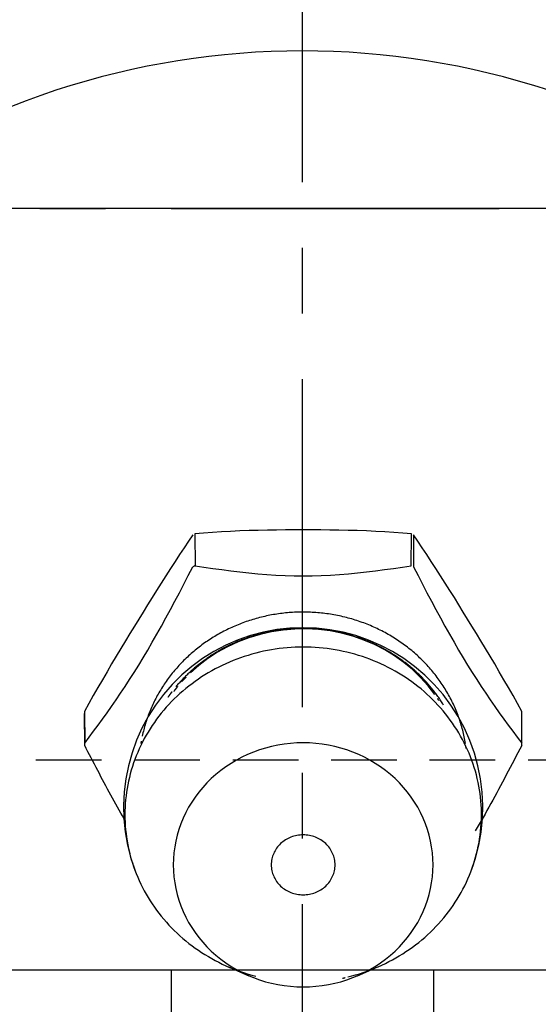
# Model space of a CAD drawing. Extents: x -148 to 326, y -148 to 326.
# Tile 6 of 10: x -11 to 9, y 236 to 273. Entities that reach past the tile are written whole.
import ezdxf

# ---------------------------------------------------------------- set-up
doc = ezdxf.new("R2010")
doc.units = 0
doc.header["$LTSCALE"] = 10
doc.linetypes.add('CENTER', pattern=[2, 1.25, -0.25, 0.25, -0.25])
doc.linetypes.add('HIDDEN', pattern=[0.375, 0.25, -0.125])
doc.layers.get('0').update_dxf_attribs({"linetype": 'CONTINUOUS'})
doc.layers.add('CENTER', color=1, linetype='CENTER')
doc.layers.add('HIDDEN', color=3, linetype='HIDDEN')

msp = doc.modelspace()

# ---------------------------------------------------------------- linework, layer by layer
for p, q in [((138, 266.3), (-138, 266.3)), ((-4.1, 253.906), (-4.086, 252.693)), ((4.15, 252.693), (4.163, 253.906)), ((4.232, 253.869), (4.239, 252.645)), ((-8.3, 247.145), (-8.294, 245.941)), ((8.358, 245.941), (8.364, 247.145)), ((-8.294, 245.849), (-8.3, 247.071)), ((-2.814, 237.413), (-2.041, 237.079)), ((2.104, 237.079), (2.877, 237.413)), ((-66.25, 237.3), (66.25, 237.3)), ((-5, 237.3), (-5, 217.3)), ((5, 237.3), (5, 217.3))]:
    msp.add_line(p, q)
for points in [[(4.163, 253.906), (3.831, 253.936), (3.492, 253.963), (3.148, 253.985), (2.799, 254.003), (2.448, 254.019), (2.095, 254.031), (1.743, 254.04), (1.392, 254.048), (1.044, 254.053), (0.7, 254.056), (0.362, 254.058), (0.032, 254.058), (-0.299, 254.058), (-0.637, 254.056), (-0.98, 254.053), (-1.328, 254.048), (-1.679, 254.04), (-2.032, 254.031), (-2.384, 254.019), (-2.736, 254.003), (-3.084, 253.985), (-3.429, 253.963), (-3.768, 253.936), (-4.1, 253.906)], [(-4.168, 253.869), (-4.334, 253.629), (-4.504, 253.379), (-4.676, 253.121), (-4.85, 252.856), (-5.026, 252.586), (-5.202, 252.311), (-5.379, 252.034), (-5.554, 251.755), (-5.728, 251.477), (-5.9, 251.201), (-6.069, 250.928), (-6.234, 250.659), (-6.399, 250.39), (-6.568, 250.113), (-6.74, 249.83), (-6.914, 249.542), (-7.09, 249.249), (-7.266, 248.953), (-7.442, 248.654), (-7.618, 248.352), (-7.792, 248.05), (-7.964, 247.748), (-8.134, 247.446), (-8.3, 247.145)], [(8.364, 247.145), (8.198, 247.446), (8.028, 247.748), (7.856, 248.05), (7.681, 248.352), (7.506, 248.654), (7.329, 248.953), (7.153, 249.249), (6.978, 249.542), (6.804, 249.83), (6.632, 250.113), (6.463, 250.39), (6.298, 250.659), (6.132, 250.928), (5.963, 251.201), (5.792, 251.477), (5.618, 251.755), (5.442, 252.034), (5.266, 252.311), (5.09, 252.586), (4.914, 252.856), (4.74, 253.121), (4.567, 253.379), (4.398, 253.629), (4.232, 253.869)], [(-8.294, 245.941), (-8.125, 246.165), (-7.955, 246.392), (-7.785, 246.622), (-7.614, 246.855), (-7.442, 247.092), (-7.27, 247.334), (-7.098, 247.581), (-6.926, 247.834), (-6.753, 248.093), (-6.58, 248.358), (-6.407, 248.629), (-6.235, 248.906), (-6.062, 249.19), (-5.89, 249.481), (-5.717, 249.779), (-5.544, 250.082), (-5.372, 250.391), (-5.199, 250.704), (-5.027, 251.022), (-4.856, 251.342), (-4.685, 251.666), (-4.515, 251.991), (-4.345, 252.318), (-4.175, 252.645)], [(-4.086, 252.693), (-3.747, 252.642), (-3.408, 252.592), (-3.067, 252.544), (-2.725, 252.499), (-2.382, 252.457), (-2.039, 252.42), (-1.694, 252.387), (-1.349, 252.359), (-1.004, 252.337), (-0.658, 252.32), (-0.313, 252.31), (0.032, 252.307), (0.377, 252.31), (0.722, 252.32), (1.067, 252.337), (1.413, 252.359), (1.758, 252.387), (2.102, 252.42), (2.446, 252.457), (2.788, 252.499), (3.13, 252.544), (3.471, 252.592), (3.811, 252.642), (4.15, 252.693)], [(4.239, 252.645), (4.408, 252.318), (4.578, 251.991), (4.749, 251.666), (4.92, 251.342), (5.091, 251.022), (5.263, 250.704), (5.435, 250.391), (5.608, 250.082), (5.78, 249.779), (5.953, 249.481), (6.126, 249.19), (6.298, 248.906), (6.471, 248.629), (6.644, 248.358), (6.817, 248.093), (6.989, 247.834), (7.162, 247.581), (7.334, 247.334), (7.506, 247.092), (7.677, 246.855), (7.848, 246.622), (8.019, 246.392), (8.189, 246.165), (8.358, 245.941)], [(6.435, 241.076), (6.597, 241.558), (6.722, 242.05), (6.81, 242.55), (6.861, 243.054), (6.875, 243.563), (6.851, 244.071), (6.789, 244.574), (6.69, 245.071), (6.555, 245.56), (6.384, 246.038), (6.177, 246.503), (5.936, 246.95), (5.664, 247.378), (5.36, 247.784), (5.027, 248.167), (4.666, 248.526), (4.279, 248.856), (3.87, 249.155), (3.44, 249.424), (2.991, 249.66), (2.524, 249.863), (2.044, 250.031), (1.552, 250.162), (1.052, 250.256), (0.546, 250.313), (0.037, 250.333), (-0.472, 250.314), (-0.978, 250.258), (-1.478, 250.164), (-1.97, 250.034), (-2.45, 249.867), (-2.917, 249.665), (-3.368, 249.429), (-3.799, 249.161), (-4.209, 248.861), (-4.596, 248.532), (-4.958, 248.174), (-5.292, 247.791), (-5.596, 247.385), (-5.869, 246.957), (-6.11, 246.509), (-6.318, 246.045), (-6.489, 245.567), (-6.625, 245.078), (-6.725, 244.581), (-6.787, 244.076), (-6.811, 243.567), (-6.798, 243.059), (-6.747, 242.553), (-6.659, 242.052), (-6.533, 241.559), (-6.371, 241.076)], [(5.047, 247.79), (4.79, 248.124), (4.507, 248.44), (4.199, 248.735), (3.868, 249.009), (3.515, 249.26), (3.142, 249.487), (2.751, 249.688), (2.345, 249.861), (1.926, 250.006), (1.496, 250.122), (1.058, 250.208), (0.612, 250.264), (0.164, 250.289), (-0.284, 250.282), (-0.73, 250.245), (-1.173, 250.177), (-1.609, 250.079), (-2.036, 249.95), (-2.45, 249.794), (-2.849, 249.609), (-3.232, 249.398), (-3.598, 249.16), (-3.943, 248.899), (-4.265, 248.616)], [(-4.436, 248.447), (-4.443, 248.441), (-4.449, 248.434), (-4.456, 248.427), (-4.463, 248.42), (-4.469, 248.413), (-4.476, 248.406), (-4.482, 248.399), (-4.489, 248.392), (-4.495, 248.385), (-4.502, 248.378), (-4.509, 248.371), (-4.515, 248.364), (-4.522, 248.357), (-4.528, 248.35), (-4.535, 248.343), (-4.541, 248.336), (-4.547, 248.329), (-4.554, 248.322), (-4.56, 248.315), (-4.567, 248.308), (-4.573, 248.301), (-4.58, 248.294), (-4.586, 248.287), (-4.592, 248.28), (-4.599, 248.273)], [(-4.753, 248.092), (-4.759, 248.085), (-4.765, 248.078), (-4.771, 248.071), (-4.776, 248.064), (-4.782, 248.056), (-4.788, 248.049), (-4.794, 248.042), (-4.799, 248.035), (-4.805, 248.028), (-4.811, 248.021), (-4.816, 248.014), (-4.822, 248.007), (-4.828, 247.999), (-4.833, 247.992), (-4.839, 247.985), (-4.844, 247.978), (-4.85, 247.971), (-4.856, 247.963), (-4.861, 247.956), (-4.867, 247.949), (-4.872, 247.942), (-4.878, 247.935), (-4.883, 247.927), (-4.889, 247.92), (-4.894, 247.913), (-4.9, 247.906)], [(5.205, 247.557), (5.203, 247.56), (5.201, 247.563), (5.199, 247.567), (5.197, 247.57), (5.194, 247.573), (5.192, 247.576), (5.19, 247.58), (5.188, 247.583), (5.186, 247.586), (5.184, 247.59), (5.182, 247.593), (5.18, 247.596), (5.177, 247.599), (5.175, 247.603), (5.173, 247.606), (5.171, 247.609), (5.169, 247.612), (5.167, 247.616), (5.165, 247.619), (5.163, 247.622), (5.16, 247.626), (5.158, 247.629), (5.156, 247.632), (5.154, 247.635)], [(-6.792, 243.052), (-6.856, 243.163), (-6.919, 243.274), (-6.982, 243.386), (-7.045, 243.499), (-7.108, 243.613), (-7.171, 243.727), (-7.234, 243.842), (-7.297, 243.957), (-7.359, 244.073), (-7.422, 244.189), (-7.485, 244.306), (-7.548, 244.423), (-7.61, 244.54), (-7.673, 244.658), (-7.735, 244.776), (-7.798, 244.895), (-7.86, 245.014), (-7.922, 245.133), (-7.984, 245.252), (-8.047, 245.371), (-8.109, 245.491), (-8.171, 245.61), (-8.233, 245.73), (-8.294, 245.849)], [(8.358, 245.849), (8.285, 245.709), (8.212, 245.568), (8.139, 245.428), (8.066, 245.287), (7.993, 245.147), (7.92, 245.007), (7.847, 244.868), (7.773, 244.728), (7.7, 244.59), (7.626, 244.451), (7.553, 244.314), (7.479, 244.176), (7.405, 244.04), (7.331, 243.904), (7.257, 243.769), (7.183, 243.634), (7.109, 243.501), (7.035, 243.368), (6.961, 243.236), (6.887, 243.106), (6.812, 242.976), (6.738, 242.847), (6.664, 242.72), (6.59, 242.594)]]:
    msp.add_lwpolyline(points)
for points in [[(-4.086, 252.693, 0), (-4.087, 252.693, 0), (-4.087, 252.693, 0), (-4.088, 252.692, 0), (-4.089, 252.692, 0), (-4.09, 252.691, 0), (-4.09, 252.691, 0), (-4.091, 252.691, 0), (-4.092, 252.69, 0), (-4.092, 252.69, 0), (-4.093, 252.69, 0), (-4.094, 252.689, 0), (-4.094, 252.689, 0), (-4.095, 252.688, 0), (-4.096, 252.688, 0), (-4.097, 252.688, 0), (-4.097, 252.687, 0), (-4.098, 252.687, 0), (-4.099, 252.687, 0), (-4.099, 252.686, 0), (-4.1, 252.686, 0), (-4.101, 252.685, 0), (-4.101, 252.685, 0), (-4.102, 252.685, 0), (-4.103, 252.684, 0), (-4.104, 252.684, 0), (-4.104, 252.684, 0), (-4.105, 252.683, 0), (-4.106, 252.683, 0), (-4.106, 252.682, 0), (-4.107, 252.682, 0), (-4.108, 252.682, 0), (-4.108, 252.681, 0), (-4.109, 252.681, 0), (-4.11, 252.681, 0), (-4.11, 252.68, 0), (-4.111, 252.68, 0), (-4.112, 252.679, 0), (-4.113, 252.679, 0), (-4.113, 252.679, 0), (-4.114, 252.678, 0), (-4.115, 252.678, 0), (-4.115, 252.678, 0), (-4.116, 252.677, 0), (-4.117, 252.677, 0), (-4.117, 252.676, 0), (-4.118, 252.676, 0), (-4.119, 252.676, 0), (-4.12, 252.675, 0), (-4.12, 252.675, 0), (-4.121, 252.675, 0), (-4.122, 252.674, 0), (-4.122, 252.674, 0), (-4.123, 252.673, 0), (-4.124, 252.673, 0), (-4.124, 252.673, 0), (-4.125, 252.672, 0), (-4.126, 252.672, 0), (-4.127, 252.672, 0), (-4.127, 252.671, 0), (-4.128, 252.671, 0), (-4.129, 252.67, 0), (-4.129, 252.67, 0), (-4.13, 252.67, 0), (-4.131, 252.669, 0), (-4.131, 252.669, 0), (-4.132, 252.669, 0), (-4.133, 252.668, 0), (-4.133, 252.668, 0), (-4.134, 252.667, 0), (-4.135, 252.667, 0), (-4.136, 252.667, 0), (-4.136, 252.666, 0), (-4.137, 252.666, 0), (-4.138, 252.666, 0), (-4.138, 252.665, 0), (-4.139, 252.665, 0), (-4.14, 252.664, 0), (-4.14, 252.664, 0), (-4.141, 252.664, 0), (-4.142, 252.663, 0), (-4.142, 252.663, 0), (-4.143, 252.662, 0), (-4.144, 252.662, 0), (-4.145, 252.662, 0), (-4.145, 252.661, 0), (-4.146, 252.661, 0), (-4.147, 252.661, 0), (-4.147, 252.66, 0), (-4.148, 252.66, 0), (-4.149, 252.659, 0), (-4.149, 252.659, 0), (-4.15, 252.659, 0), (-4.151, 252.658, 0), (-4.152, 252.658, 0), (-4.152, 252.658, 0), (-4.153, 252.657, 0), (-4.154, 252.657, 0), (-4.154, 252.656, 0), (-4.155, 252.656, 0), (-4.156, 252.656, 0), (-4.156, 252.655, 0), (-4.157, 252.655, 0), (-4.158, 252.655, 0), (-4.158, 252.654, 0), (-4.159, 252.654, 0), (-4.16, 252.653, 0), (-4.161, 252.653, 0), (-4.161, 252.653, 0), (-4.162, 252.652, 0), (-4.163, 252.652, 0), (-4.163, 252.652, 0), (-4.164, 252.651, 0), (-4.165, 252.651, 0), (-4.165, 252.65, 0), (-4.166, 252.65, 0), (-4.167, 252.65, 0), (-4.167, 252.649, 0), (-4.168, 252.649, 0), (-4.169, 252.648, 0), (-4.17, 252.648, 0), (-4.17, 252.648, 0), (-4.171, 252.647, 0), (-4.172, 252.647, 0), (-4.172, 252.647, 0), (-4.173, 252.646, 0), (-4.174, 252.646, 0), (-4.174, 252.645, 0), (-4.175, 252.645, 0)], [(0.032, 250.928, 0), (-0.035, 250.927, 0), (-0.102, 250.926, 0), (-0.169, 250.924, 0), (-0.237, 250.922, 0), (-0.304, 250.919, 0), (-0.371, 250.915, 0), (-0.438, 250.911, 0), (-0.504, 250.906, 0), (-0.571, 250.9, 0), (-0.638, 250.894, 0), (-0.705, 250.887, 0), (-0.771, 250.879, 0), (-0.838, 250.87, 0), (-0.904, 250.861, 0), (-0.971, 250.852, 0), (-1.037, 250.841, 0), (-1.103, 250.83, 0), (-1.169, 250.818, 0), (-1.234, 250.806, 0), (-1.3, 250.793, 0), (-1.366, 250.779, 0), (-1.431, 250.765, 0), (-1.496, 250.749, 0), (-1.561, 250.734, 0), (-1.626, 250.717, 0), (-1.69, 250.7, 0), (-1.755, 250.683, 0), (-1.819, 250.664, 0), (-1.883, 250.645, 0), (-1.947, 250.626, 0), (-2.01, 250.605, 0), (-2.074, 250.584, 0), (-2.137, 250.563, 0), (-2.2, 250.541, 0), (-2.262, 250.518, 0), (-2.325, 250.494, 0), (-2.387, 250.47, 0), (-2.448, 250.446, 0), (-2.51, 250.42, 0), (-2.571, 250.394, 0), (-2.632, 250.368, 0), (-2.692, 250.341, 0), (-2.753, 250.313, 0), (-2.813, 250.285, 0), (-2.872, 250.256, 0), (-2.931, 250.226, 0), (-2.99, 250.196, 0), (-3.049, 250.165, 0), (-3.107, 250.134, 0), (-3.165, 250.102, 0), (-3.222, 250.069, 0), (-3.28, 250.036, 0), (-3.336, 250.002, 0), (-3.393, 249.968, 0), (-3.449, 249.933, 0), (-3.504, 249.898, 0), (-3.559, 249.862, 0), (-3.614, 249.826, 0), (-3.668, 249.789, 0), (-3.722, 249.751, 0), (-3.776, 249.713, 0), (-3.829, 249.674, 0), (-3.881, 249.635, 0), (-3.933, 249.595, 0), (-3.985, 249.555, 0), (-4.036, 249.514, 0), (-4.087, 249.473, 0), (-4.137, 249.431, 0), (-4.187, 249.389, 0), (-4.236, 249.346, 0), (-4.285, 249.303, 0), (-4.333, 249.259, 0), (-4.381, 249.215, 0), (-4.429, 249.17, 0), (-4.475, 249.125, 0), (-4.522, 249.079, 0), (-4.567, 249.033, 0), (-4.613, 248.987, 0), (-4.657, 248.94, 0), (-4.701, 248.892, 0), (-4.745, 248.844, 0), (-4.788, 248.796, 0), (-4.83, 248.747, 0), (-4.872, 248.698, 0), (-4.914, 248.648, 0), (-4.955, 248.598, 0), (-4.995, 248.547, 0), (-5.034, 248.497, 0), (-5.073, 248.445, 0), (-5.112, 248.394, 0), (-5.15, 248.342, 0), (-5.187, 248.289, 0), (-5.224, 248.236, 0), (-5.26, 248.183, 0), (-5.295, 248.13, 0), (-5.33, 248.076, 0), (-5.364, 248.021, 0), (-5.398, 247.967, 0), (-5.431, 247.912, 0), (-5.463, 247.857, 0), (-5.495, 247.801, 0), (-5.526, 247.745, 0), (-5.557, 247.689, 0), (-5.586, 247.633, 0), (-5.615, 247.576, 0), (-5.644, 247.519, 0), (-5.672, 247.461, 0), (-5.699, 247.404, 0), (-5.726, 247.346, 0), (-5.751, 247.288, 0), (-5.777, 247.229, 0), (-5.801, 247.17, 0), (-5.825, 247.112, 0), (-5.848, 247.052, 0), (-5.871, 246.993, 0), (-5.893, 246.933, 0), (-5.914, 246.874, 0), (-5.934, 246.813, 0), (-5.954, 246.753, 0), (-5.973, 246.693, 0), (-5.991, 246.632, 0), (-6.009, 246.571, 0), (-6.026, 246.51, 0), (-6.042, 246.449, 0), (-6.058, 246.388, 0), (-6.073, 246.326, 0), (-6.087, 246.265, 0), (-6.101, 246.203, 0)], [(6.217, 245.92, 0), (6.206, 245.985, 0), (6.195, 246.049, 0), (6.182, 246.113, 0), (6.17, 246.178, 0), (6.156, 246.242, 0), (6.141, 246.305, 0), (6.126, 246.369, 0), (6.11, 246.433, 0), (6.094, 246.496, 0), (6.076, 246.559, 0), (6.058, 246.622, 0), (6.039, 246.685, 0), (6.019, 246.748, 0), (5.999, 246.81, 0), (5.978, 246.872, 0), (5.956, 246.934, 0), (5.933, 246.996, 0), (5.91, 247.058, 0), (5.886, 247.119, 0), (5.861, 247.18, 0), (5.835, 247.241, 0), (5.809, 247.301, 0), (5.782, 247.361, 0), (5.754, 247.421, 0), (5.726, 247.481, 0), (5.697, 247.54, 0), (5.667, 247.599, 0), (5.637, 247.658, 0), (5.606, 247.716, 0), (5.574, 247.774, 0), (5.541, 247.832, 0), (5.508, 247.889, 0), (5.474, 247.946, 0), (5.439, 248.003, 0), (5.404, 248.059, 0), (5.368, 248.115, 0), (5.332, 248.171, 0), (5.295, 248.226, 0), (5.257, 248.28, 0), (5.218, 248.335, 0), (5.179, 248.389, 0), (5.139, 248.442, 0), (5.099, 248.495, 0), (5.058, 248.548, 0), (5.016, 248.6, 0), (4.974, 248.652, 0), (4.931, 248.704, 0), (4.888, 248.754, 0), (4.843, 248.805, 0), (4.799, 248.855, 0), (4.753, 248.904, 0), (4.708, 248.954, 0), (4.661, 249.002, 0), (4.614, 249.05, 0), (4.567, 249.098, 0), (4.518, 249.145, 0), (4.47, 249.191, 0), (4.421, 249.238, 0), (4.371, 249.283, 0), (4.32, 249.328, 0), (4.27, 249.373, 0), (4.218, 249.417, 0), (4.166, 249.46, 0), (4.114, 249.503, 0), (4.061, 249.545, 0), (4.008, 249.587, 0), (3.954, 249.628, 0), (3.899, 249.669, 0), (3.845, 249.709, 0), (3.789, 249.749, 0), (3.733, 249.788, 0), (3.677, 249.826, 0), (3.62, 249.864, 0), (3.563, 249.901, 0), (3.506, 249.937, 0), (3.448, 249.973, 0), (3.389, 250.009, 0), (3.331, 250.044, 0), (3.271, 250.078, 0), (3.212, 250.111, 0), (3.152, 250.144, 0), (3.091, 250.176, 0), (3.03, 250.208, 0), (2.969, 250.239, 0), (2.908, 250.269, 0), (2.846, 250.299, 0), (2.784, 250.328, 0), (2.721, 250.356, 0), (2.658, 250.384, 0), (2.595, 250.411, 0), (2.531, 250.438, 0), (2.467, 250.464, 0), (2.403, 250.489, 0), (2.339, 250.513, 0), (2.274, 250.537, 0), (2.209, 250.56, 0), (2.144, 250.582, 0), (2.078, 250.604, 0), (2.012, 250.625, 0), (1.946, 250.645, 0), (1.88, 250.665, 0), (1.814, 250.684, 0), (1.747, 250.702, 0), (1.68, 250.72, 0), (1.613, 250.737, 0), (1.546, 250.753, 0), (1.478, 250.768, 0), (1.41, 250.783, 0), (1.342, 250.797, 0), (1.274, 250.81, 0), (1.206, 250.823, 0), (1.138, 250.835, 0), (1.069, 250.846, 0), (1.001, 250.857, 0), (0.932, 250.866, 0), (0.863, 250.875, 0), (0.794, 250.884, 0), (0.725, 250.891, 0), (0.656, 250.898, 0), (0.587, 250.904, 0), (0.518, 250.91, 0), (0.448, 250.914, 0), (0.379, 250.918, 0), (0.31, 250.922, 0), (0.24, 250.924, 0), (0.171, 250.926, 0), (0.101, 250.927, 0), (0.032, 250.928, 0)], [(0.032, 250.298, 0), (-0.012, 250.298, 0), (-0.055, 250.298, 0), (-0.099, 250.297, 0), (-0.143, 250.296, 0), (-0.186, 250.295, 0), (-0.23, 250.293, 0), (-0.273, 250.291, 0), (-0.317, 250.289, 0), (-0.361, 250.287, 0), (-0.404, 250.284, 0), (-0.448, 250.281, 0), (-0.491, 250.277, 0), (-0.535, 250.274, 0), (-0.578, 250.27, 0), (-0.621, 250.266, 0), (-0.665, 250.261, 0), (-0.708, 250.256, 0), (-0.751, 250.251, 0), (-0.795, 250.246, 0), (-0.838, 250.24, 0), (-0.881, 250.234, 0), (-0.924, 250.228, 0), (-0.967, 250.222, 0), (-1.01, 250.215, 0), (-1.053, 250.208, 0), (-1.096, 250.2, 0), (-1.139, 250.193, 0), (-1.182, 250.185, 0), (-1.224, 250.177, 0), (-1.267, 250.168, 0), (-1.31, 250.159, 0), (-1.352, 250.15, 0), (-1.395, 250.141, 0), (-1.437, 250.131, 0), (-1.48, 250.122, 0), (-1.522, 250.111, 0), (-1.564, 250.101, 0), (-1.606, 250.09, 0), (-1.648, 250.079, 0), (-1.69, 250.068, 0), (-1.732, 250.056, 0), (-1.774, 250.044, 0), (-1.815, 250.032, 0), (-1.857, 250.02, 0), (-1.898, 250.007, 0), (-1.94, 249.994, 0), (-1.981, 249.981, 0), (-2.022, 249.967, 0), (-2.063, 249.954, 0), (-2.104, 249.939, 0), (-2.145, 249.925, 0), (-2.186, 249.911, 0), (-2.227, 249.896, 0), (-2.267, 249.881, 0), (-2.307, 249.865, 0), (-2.348, 249.849, 0), (-2.388, 249.833, 0), (-2.428, 249.817, 0), (-2.468, 249.801, 0), (-2.508, 249.784, 0), (-2.547, 249.767, 0), (-2.587, 249.75, 0), (-2.626, 249.732, 0), (-2.666, 249.714, 0), (-2.705, 249.696, 0), (-2.744, 249.678, 0), (-2.783, 249.659, 0), (-2.822, 249.641, 0), (-2.86, 249.621, 0), (-2.899, 249.602, 0), (-2.937, 249.582, 0), (-2.975, 249.563, 0), (-3.013, 249.542, 0), (-3.051, 249.522, 0), (-3.089, 249.502, 0), (-3.126, 249.481, 0), (-3.164, 249.46, 0), (-3.201, 249.438, 0), (-3.238, 249.417, 0), (-3.275, 249.395, 0), (-3.312, 249.373, 0), (-3.348, 249.35, 0), (-3.385, 249.328, 0), (-3.421, 249.305, 0), (-3.457, 249.282, 0), (-3.493, 249.258, 0), (-3.528, 249.235, 0), (-3.564, 249.211, 0), (-3.599, 249.187, 0), (-3.634, 249.163, 0), (-3.669, 249.138, 0), (-3.704, 249.114, 0), (-3.739, 249.089, 0), (-3.773, 249.063, 0), (-3.807, 249.038, 0), (-3.841, 249.012, 0), (-3.875, 248.987, 0), (-3.909, 248.96, 0), (-3.942, 248.934, 0), (-3.976, 248.908, 0), (-4.009, 248.881, 0), (-4.042, 248.854, 0), (-4.074, 248.827, 0), (-4.107, 248.799, 0), (-4.139, 248.772, 0), (-4.171, 248.744, 0), (-4.203, 248.716, 0), (-4.234, 248.688, 0), (-4.266, 248.659, 0), (-4.297, 248.63, 0), (-4.328, 248.602, 0), (-4.359, 248.572, 0), (-4.389, 248.543, 0), (-4.419, 248.514, 0), (-4.449, 248.484, 0), (-4.479, 248.454, 0), (-4.509, 248.424, 0), (-4.538, 248.394, 0), (-4.568, 248.363, 0), (-4.596, 248.333, 0), (-4.625, 248.302, 0), (-4.654, 248.271, 0), (-4.682, 248.239, 0), (-4.71, 248.208, 0), (-4.738, 248.176, 0), (-4.765, 248.145, 0), (-4.792, 248.113, 0), (-4.819, 248.08, 0)], [(5.38, 247.388, 0), (5.355, 247.429, 0), (5.329, 247.47, 0), (5.303, 247.51, 0), (5.276, 247.551, 0), (5.25, 247.591, 0), (5.223, 247.631, 0), (5.195, 247.671, 0), (5.167, 247.711, 0), (5.139, 247.75, 0), (5.111, 247.79, 0), (5.082, 247.829, 0), (5.053, 247.867, 0), (5.023, 247.906, 0), (4.993, 247.944, 0), (4.963, 247.983, 0), (4.932, 248.02, 0), (4.902, 248.058, 0), (4.87, 248.095, 0), (4.839, 248.133, 0), (4.807, 248.17, 0), (4.775, 248.206, 0), (4.742, 248.243, 0), (4.71, 248.279, 0), (4.677, 248.315, 0), (4.643, 248.35, 0), (4.609, 248.386, 0), (4.575, 248.421, 0), (4.541, 248.456, 0), (4.506, 248.491, 0), (4.471, 248.525, 0), (4.436, 248.559, 0), (4.401, 248.593, 0), (4.365, 248.626, 0), (4.329, 248.66, 0), (4.292, 248.693, 0), (4.256, 248.725, 0), (4.219, 248.758, 0), (4.181, 248.79, 0), (4.144, 248.822, 0), (4.106, 248.853, 0), (4.068, 248.884, 0), (4.029, 248.915, 0), (3.991, 248.946, 0), (3.952, 248.976, 0), (3.913, 249.007, 0), (3.873, 249.036, 0), (3.834, 249.066, 0), (3.794, 249.095, 0), (3.754, 249.124, 0), (3.713, 249.152, 0), (3.672, 249.18, 0), (3.631, 249.208, 0), (3.59, 249.236, 0), (3.549, 249.263, 0), (3.507, 249.29, 0), (3.465, 249.317, 0), (3.423, 249.343, 0), (3.381, 249.369, 0), (3.338, 249.395, 0), (3.295, 249.42, 0), (3.252, 249.445, 0), (3.209, 249.47, 0), (3.166, 249.494, 0), (3.122, 249.518, 0), (3.078, 249.542, 0), (3.034, 249.565, 0), (2.99, 249.588, 0), (2.945, 249.611, 0), (2.901, 249.633, 0), (2.856, 249.655, 0), (2.811, 249.676, 0), (2.766, 249.698, 0), (2.72, 249.719, 0), (2.675, 249.739, 0), (2.629, 249.759, 0), (2.583, 249.779, 0), (2.537, 249.799, 0), (2.49, 249.818, 0), (2.444, 249.837, 0), (2.397, 249.855, 0), (2.35, 249.873, 0), (2.304, 249.891, 0), (2.256, 249.908, 0), (2.209, 249.925, 0), (2.162, 249.942, 0), (2.114, 249.958, 0), (2.067, 249.974, 0), (2.019, 249.989, 0), (1.971, 250.004, 0), (1.923, 250.019, 0), (1.875, 250.033, 0), (1.826, 250.047, 0), (1.778, 250.061, 0), (1.729, 250.074, 0), (1.681, 250.087, 0), (1.632, 250.1, 0), (1.583, 250.112, 0), (1.534, 250.124, 0), (1.485, 250.135, 0), (1.436, 250.146, 0), (1.386, 250.157, 0), (1.337, 250.167, 0), (1.287, 250.177, 0), (1.238, 250.186, 0), (1.188, 250.195, 0), (1.138, 250.204, 0), (1.089, 250.212, 0), (1.039, 250.22, 0), (0.989, 250.228, 0), (0.939, 250.235, 0), (0.889, 250.242, 0), (0.839, 250.248, 0), (0.789, 250.254, 0), (0.738, 250.26, 0), (0.688, 250.265, 0), (0.638, 250.27, 0), (0.587, 250.275, 0), (0.537, 250.279, 0), (0.487, 250.282, 0), (0.436, 250.286, 0), (0.386, 250.289, 0), (0.335, 250.291, 0), (0.285, 250.293, 0), (0.234, 250.295, 0), (0.184, 250.296, 0), (0.133, 250.297, 0), (0.082, 250.298, 0), (0.032, 250.298, 0)], [(0.032, 249.593, 0), (-0.121, 249.591, 0), (-0.273, 249.586, 0), (-0.425, 249.578, 0), (-0.577, 249.567, 0), (-0.729, 249.553, 0), (-0.88, 249.535, 0), (-1.031, 249.514, 0), (-1.181, 249.49, 0), (-1.331, 249.463, 0), (-1.48, 249.433, 0), (-1.628, 249.399, 0), (-1.776, 249.363, 0), (-1.922, 249.323, 0), (-2.068, 249.28, 0), (-2.212, 249.235, 0), (-2.356, 249.186, 0), (-2.498, 249.134, 0), (-2.639, 249.079, 0), (-2.778, 249.021, 0), (-2.916, 248.961, 0), (-3.053, 248.897, 0), (-3.188, 248.831, 0), (-3.321, 248.761, 0), (-3.453, 248.689, 0), (-3.583, 248.614, 0), (-3.711, 248.537, 0), (-3.837, 248.457, 0), (-3.962, 248.374, 0), (-4.084, 248.288, 0), (-4.204, 248.2, 0), (-4.323, 248.109, 0), (-4.438, 248.016, 0), (-4.552, 247.921, 0), (-4.663, 247.823, 0), (-4.772, 247.723, 0), (-4.879, 247.621, 0), (-4.983, 247.516, 0), (-5.085, 247.409, 0), (-5.184, 247.3, 0), (-5.28, 247.189, 0), (-5.374, 247.076, 0), (-5.465, 246.961, 0), (-5.553, 246.844, 0), (-5.638, 246.726, 0), (-5.721, 246.605, 0), (-5.801, 246.483, 0), (-5.877, 246.359, 0), (-5.951, 246.234, 0), (-6.022, 246.107, 0), (-6.089, 245.979, 0), (-6.154, 245.849, 0), (-6.216, 245.718, 0), (-6.274, 245.585, 0), (-6.329, 245.452, 0), (-6.381, 245.317, 0), (-6.43, 245.182, 0), (-6.475, 245.045, 0), (-6.517, 244.907, 0), (-6.556, 244.769, 0), (-6.592, 244.629, 0), (-6.624, 244.489, 0), (-6.653, 244.349, 0), (-6.678, 244.207, 0), (-6.701, 244.066, 0), (-6.719, 243.924, 0), (-6.735, 243.781, 0), (-6.747, 243.638, 0), (-6.755, 243.495, 0), (-6.76, 243.352, 0), (-6.762, 243.209, 0), (-6.76, 243.066, 0), (-6.755, 242.922, 0), (-6.746, 242.779, 0), (-6.734, 242.637, 0), (-6.719, 242.494, 0), (-6.7, 242.352, 0), (-6.678, 242.21, 0), (-6.653, 242.069, 0), (-6.624, 241.928, 0), (-6.591, 241.788, 0), (-6.556, 241.649, 0), (-6.517, 241.51, 0), (-6.475, 241.373, 0), (-6.429, 241.236, 0), (-6.38, 241.1, 0), (-6.328, 240.966, 0), (-6.273, 240.832, 0), (-6.215, 240.7, 0), (-6.153, 240.569, 0), (-6.089, 240.439, 0), (-6.021, 240.311, 0), (-5.95, 240.184, 0), (-5.876, 240.058, 0), (-5.8, 239.935, 0), (-5.72, 239.813, 0), (-5.637, 239.692, 0), (-5.552, 239.574, 0), (-5.464, 239.457, 0), (-5.373, 239.342, 0), (-5.279, 239.229, 0), (-5.182, 239.118, 0), (-5.083, 239.009, 0), (-4.982, 238.902, 0), (-4.878, 238.798, 0), (-4.771, 238.695, 0), (-4.662, 238.595, 0), (-4.55, 238.497, 0), (-4.437, 238.402, 0), (-4.321, 238.309, 0), (-4.203, 238.218, 0), (-4.082, 238.13, 0), (-3.96, 238.045, 0), (-3.836, 237.962, 0), (-3.709, 237.882, 0), (-3.581, 237.804, 0), (-3.451, 237.729, 0), (-3.319, 237.657, 0), (-3.186, 237.588, 0), (-3.051, 237.522, 0), (-2.914, 237.458, 0), (-2.776, 237.397, 0), (-2.637, 237.34, 0), (-2.496, 237.285, 0), (-2.354, 237.233, 0), (-2.21, 237.184, 0), (-2.066, 237.139, 0), (-1.92, 237.096, 0), (-1.774, 237.056, 0)], [(1.736, 237.031, 0), (1.884, 237.069, 0), (2.031, 237.109, 0), (2.177, 237.153, 0), (2.322, 237.2, 0), (2.466, 237.25, 0), (2.608, 237.303, 0), (2.749, 237.36, 0), (2.889, 237.419, 0), (3.027, 237.481, 0), (3.164, 237.546, 0), (3.299, 237.614, 0), (3.433, 237.684, 0), (3.565, 237.758, 0), (3.695, 237.834, 0), (3.823, 237.913, 0), (3.949, 237.995, 0), (4.073, 238.079, 0), (4.196, 238.166, 0), (4.316, 238.256, 0), (4.433, 238.348, 0), (4.549, 238.442, 0), (4.662, 238.539, 0), (4.773, 238.639, 0), (4.882, 238.74, 0), (4.988, 238.844, 0), (5.092, 238.95, 0), (5.193, 239.059, 0), (5.291, 239.169, 0), (5.387, 239.282, 0), (5.48, 239.396, 0), (5.57, 239.513, 0), (5.657, 239.631, 0), (5.742, 239.751, 0), (5.823, 239.873, 0), (5.902, 239.997, 0), (5.978, 240.122, 0), (6.05, 240.249, 0), (6.12, 240.377, 0), (6.186, 240.507, 0), (6.25, 240.638, 0), (6.31, 240.77, 0), (6.367, 240.904, 0), (6.421, 241.039, 0), (6.471, 241.175, 0), (6.518, 241.312, 0), (6.562, 241.45, 0), (6.603, 241.589, 0), (6.64, 241.728, 0), (6.674, 241.869, 0), (6.704, 242.01, 0), (6.732, 242.152, 0), (6.755, 242.294, 0), (6.776, 242.437, 0), (6.792, 242.58, 0), (6.806, 242.723, 0), (6.816, 242.867, 0), (6.822, 243.011, 0), (6.825, 243.155, 0), (6.825, 243.299, 0), (6.821, 243.443, 0), (6.814, 243.587, 0), (6.803, 243.73, 0), (6.789, 243.874, 0), (6.771, 244.017, 0), (6.75, 244.16, 0), (6.725, 244.302, 0), (6.697, 244.443, 0), (6.666, 244.584, 0), (6.631, 244.725, 0), (6.593, 244.864, 0), (6.552, 245.003, 0), (6.507, 245.141, 0), (6.459, 245.277, 0), (6.408, 245.413, 0), (6.353, 245.548, 0), (6.296, 245.681, 0), (6.235, 245.813, 0), (6.171, 245.944, 0), (6.103, 246.073, 0), (6.033, 246.201, 0), (5.96, 246.328, 0), (5.883, 246.453, 0), (5.804, 246.576, 0), (5.722, 246.697, 0), (5.637, 246.817, 0), (5.549, 246.935, 0), (5.458, 247.051, 0), (5.364, 247.165, 0), (5.268, 247.277, 0), (5.169, 247.387, 0), (5.067, 247.495, 0), (4.963, 247.601, 0), (4.856, 247.704, 0), (4.747, 247.805, 0), (4.636, 247.904, 0), (4.522, 248, 0), (4.406, 248.094, 0), (4.287, 248.186, 0), (4.167, 248.275, 0), (4.044, 248.361, 0), (3.919, 248.445, 0), (3.792, 248.526, 0), (3.664, 248.604, 0), (3.533, 248.68, 0), (3.401, 248.753, 0), (3.267, 248.823, 0), (3.132, 248.89, 0), (2.994, 248.954, 0), (2.856, 249.015, 0), (2.716, 249.074, 0), (2.574, 249.129, 0), (2.431, 249.181, 0), (2.287, 249.231, 0), (2.142, 249.277, 0), (1.996, 249.32, 0), (1.849, 249.36, 0), (1.701, 249.397, 0), (1.552, 249.431, 0), (1.402, 249.462, 0), (1.251, 249.489, 0), (1.1, 249.513, 0), (0.949, 249.535, 0), (0.797, 249.552, 0), (0.644, 249.567, 0), (0.491, 249.578, 0), (0.338, 249.586, 0), (0.185, 249.591, 0), (0.032, 249.593, 0)], [(-4.975, 247.886, 0), (-4.976, 247.884, 0), (-4.978, 247.883, 0), (-4.979, 247.881, 0), (-4.98, 247.879, 0), (-4.981, 247.878, 0), (-4.982, 247.876, 0), (-4.983, 247.875, 0), (-4.985, 247.873, 0), (-4.986, 247.872, 0), (-4.987, 247.87, 0), (-4.988, 247.869, 0), (-4.989, 247.867, 0), (-4.99, 247.865, 0), (-4.992, 247.864, 0), (-4.993, 247.862, 0), (-4.994, 247.861, 0), (-4.995, 247.859, 0), (-4.996, 247.858, 0), (-4.997, 247.856, 0), (-4.999, 247.855, 0), (-5, 247.853, 0), (-5.001, 247.852, 0), (-5.002, 247.85, 0), (-5.003, 247.848, 0), (-5.005, 247.847, 0), (-5.006, 247.845, 0), (-5.007, 247.844, 0), (-5.008, 247.842, 0), (-5.009, 247.841, 0), (-5.01, 247.839, 0), (-5.012, 247.838, 0), (-5.013, 247.836, 0), (-5.014, 247.834, 0), (-5.015, 247.833, 0), (-5.016, 247.831, 0), (-5.017, 247.83, 0), (-5.019, 247.828, 0), (-5.02, 247.827, 0), (-5.021, 247.825, 0), (-5.022, 247.823, 0), (-5.023, 247.822, 0), (-5.024, 247.82, 0), (-5.025, 247.819, 0), (-5.027, 247.817, 0), (-5.028, 247.816, 0), (-5.029, 247.814, 0), (-5.03, 247.813, 0), (-5.031, 247.811, 0), (-5.032, 247.809, 0), (-5.034, 247.808, 0), (-5.035, 247.806, 0), (-5.036, 247.805, 0), (-5.037, 247.803, 0), (-5.038, 247.802, 0), (-5.039, 247.8, 0), (-5.04, 247.798, 0), (-5.042, 247.797, 0), (-5.043, 247.795, 0), (-5.044, 247.794, 0), (-5.045, 247.792, 0), (-5.046, 247.791, 0), (-5.047, 247.789, 0), (-5.049, 247.788, 0), (-5.05, 247.786, 0), (-5.051, 247.784, 0), (-5.052, 247.783, 0), (-5.053, 247.781, 0), (-5.054, 247.78, 0), (-5.055, 247.778, 0), (-5.057, 247.777, 0), (-5.058, 247.775, 0), (-5.059, 247.773, 0), (-5.06, 247.772, 0), (-5.061, 247.77, 0), (-5.062, 247.769, 0), (-5.063, 247.767, 0), (-5.065, 247.766, 0), (-5.066, 247.764, 0), (-5.067, 247.762, 0), (-5.068, 247.761, 0), (-5.069, 247.759, 0), (-5.07, 247.758, 0), (-5.071, 247.756, 0), (-5.073, 247.754, 0), (-5.074, 247.753, 0), (-5.075, 247.751, 0), (-5.076, 247.75, 0), (-5.077, 247.748, 0), (-5.078, 247.747, 0), (-5.079, 247.745, 0), (-5.08, 247.743, 0), (-5.082, 247.742, 0), (-5.083, 247.74, 0), (-5.084, 247.739, 0), (-5.085, 247.737, 0), (-5.086, 247.736, 0), (-5.087, 247.734, 0), (-5.088, 247.732, 0), (-5.09, 247.731, 0), (-5.091, 247.729, 0), (-5.092, 247.728, 0), (-5.093, 247.726, 0), (-5.094, 247.724, 0), (-5.095, 247.723, 0), (-5.096, 247.721, 0), (-5.097, 247.72, 0), (-5.098, 247.718, 0), (-5.1, 247.717, 0), (-5.101, 247.715, 0), (-5.102, 247.713, 0), (-5.103, 247.712, 0), (-5.104, 247.71, 0), (-5.105, 247.709, 0), (-5.106, 247.707, 0), (-5.107, 247.705, 0), (-5.109, 247.704, 0), (-5.11, 247.702, 0), (-5.111, 247.701, 0), (-5.112, 247.699, 0), (-5.113, 247.698, 0), (-5.114, 247.696, 0), (-5.115, 247.694, 0), (-5.116, 247.693, 0), (-5.118, 247.691, 0), (-5.119, 247.69, 0), (-5.12, 247.688, 0), (-5.121, 247.686, 0), (-5.122, 247.685, 0)], [(-6.137, 246.015, 0), (-6.137, 246.014, 0), (-6.138, 246.013, 0), (-6.138, 246.012, 0), (-6.138, 246.012, 0), (-6.138, 246.011, 0), (-6.138, 246.01, 0), (-6.138, 246.01, 0), (-6.138, 246.009, 0), (-6.138, 246.008, 0), (-6.139, 246.007, 0), (-6.139, 246.007, 0), (-6.139, 246.006, 0), (-6.139, 246.005, 0), (-6.139, 246.004, 0), (-6.139, 246.004, 0), (-6.139, 246.003, 0), (-6.139, 246.002, 0), (-6.14, 246.001, 0), (-6.14, 246.001, 0), (-6.14, 246, 0), (-6.14, 245.999, 0), (-6.14, 245.998, 0), (-6.14, 245.998, 0), (-6.14, 245.997, 0), (-6.141, 245.996, 0), (-6.141, 245.996, 0), (-6.141, 245.995, 0), (-6.141, 245.994, 0), (-6.141, 245.993, 0), (-6.141, 245.993, 0), (-6.141, 245.992, 0), (-6.141, 245.991, 0), (-6.142, 245.99, 0), (-6.142, 245.99, 0), (-6.142, 245.989, 0), (-6.142, 245.988, 0), (-6.142, 245.987, 0), (-6.142, 245.987, 0), (-6.142, 245.986, 0), (-6.142, 245.985, 0), (-6.143, 245.984, 0), (-6.143, 245.984, 0), (-6.143, 245.983, 0), (-6.143, 245.982, 0), (-6.143, 245.981, 0), (-6.143, 245.981, 0), (-6.143, 245.98, 0), (-6.143, 245.979, 0), (-6.144, 245.979, 0), (-6.144, 245.978, 0), (-6.144, 245.977, 0), (-6.144, 245.976, 0), (-6.144, 245.976, 0), (-6.144, 245.975, 0), (-6.144, 245.974, 0), (-6.144, 245.973, 0), (-6.145, 245.973, 0), (-6.145, 245.972, 0), (-6.145, 245.971, 0), (-6.145, 245.97, 0), (-6.145, 245.97, 0), (-6.145, 245.969, 0), (-6.145, 245.968, 0), (-6.145, 245.967, 0), (-6.146, 245.967, 0), (-6.146, 245.966, 0), (-6.146, 245.965, 0), (-6.146, 245.965, 0), (-6.146, 245.964, 0), (-6.146, 245.963, 0), (-6.146, 245.962, 0), (-6.146, 245.962, 0), (-6.147, 245.961, 0), (-6.147, 245.96, 0), (-6.147, 245.959, 0), (-6.147, 245.959, 0), (-6.147, 245.958, 0), (-6.147, 245.957, 0), (-6.147, 245.956, 0), (-6.147, 245.956, 0), (-6.148, 245.955, 0), (-6.148, 245.954, 0), (-6.148, 245.953, 0), (-6.148, 245.953, 0), (-6.148, 245.952, 0), (-6.148, 245.951, 0), (-6.148, 245.95, 0), (-6.148, 245.95, 0), (-6.149, 245.949, 0), (-6.149, 245.948, 0), (-6.149, 245.948, 0), (-6.149, 245.947, 0), (-6.149, 245.946, 0), (-6.149, 245.945, 0), (-6.149, 245.945, 0), (-6.149, 245.944, 0), (-6.149, 245.943, 0), (-6.15, 245.942, 0), (-6.15, 245.942, 0), (-6.15, 245.941, 0), (-6.15, 245.94, 0), (-6.15, 245.939, 0), (-6.15, 245.939, 0), (-6.15, 245.938, 0), (-6.15, 245.937, 0), (-6.151, 245.936, 0), (-6.151, 245.936, 0), (-6.151, 245.935, 0), (-6.151, 245.934, 0), (-6.151, 245.934, 0), (-6.151, 245.933, 0), (-6.151, 245.932, 0), (-6.151, 245.931, 0), (-6.152, 245.931, 0), (-6.152, 245.93, 0), (-6.152, 245.929, 0), (-6.152, 245.928, 0), (-6.152, 245.928, 0), (-6.152, 245.927, 0), (-6.152, 245.926, 0), (-6.152, 245.925, 0), (-6.152, 245.925, 0), (-6.153, 245.924, 0), (-6.153, 245.923, 0), (-6.153, 245.922, 0), (-6.153, 245.922, 0), (-6.153, 245.921, 0), (-6.153, 245.92, 0)], [(4.981, 241.301, 0), (4.975, 241.529, 0), (4.957, 241.757, 0), (4.927, 241.983, 0), (4.885, 242.208, 0), (4.832, 242.431, 0), (4.767, 242.651, 0), (4.691, 242.867, 0), (4.604, 243.08, 0), (4.505, 243.289, 0), (4.396, 243.493, 0), (4.277, 243.691, 0), (4.147, 243.884, 0), (4.007, 244.071, 0), (3.857, 244.251, 0), (3.699, 244.423, 0), (3.531, 244.589, 0), (3.355, 244.746, 0), (3.171, 244.895, 0), (2.98, 245.036, 0), (2.781, 245.167, 0), (2.576, 245.289, 0), (2.365, 245.402, 0), (2.148, 245.504, 0), (1.926, 245.597, 0), (1.699, 245.679, 0), (1.468, 245.75, 0), (1.234, 245.811, 0), (0.997, 245.861, 0), (0.758, 245.9, 0), (0.517, 245.928, 0), (0.275, 245.945, 0), (0.032, 245.951, 0), (-0.211, 245.945, 0), (-0.453, 245.928, 0), (-0.694, 245.9, 0), (-0.934, 245.861, 0), (-1.171, 245.811, 0), (-1.405, 245.75, 0), (-1.635, 245.679, 0), (-1.862, 245.597, 0), (-2.084, 245.504, 0), (-2.301, 245.402, 0), (-2.512, 245.289, 0), (-2.718, 245.167, 0), (-2.916, 245.036, 0), (-3.108, 244.895, 0), (-3.292, 244.746, 0), (-3.468, 244.589, 0), (-3.635, 244.423, 0), (-3.794, 244.251, 0), (-3.943, 244.071, 0), (-4.083, 243.884, 0), (-4.213, 243.691, 0), (-4.333, 243.493, 0), (-4.442, 243.289, 0), (-4.54, 243.08, 0), (-4.628, 242.867, 0), (-4.704, 242.651, 0), (-4.769, 242.431, 0), (-4.822, 242.208, 0), (-4.863, 241.983, 0), (-4.893, 241.757, 0), (-4.911, 241.529, 0), (-4.917, 241.301, 0), (-4.911, 241.073, 0), (-4.893, 240.845, 0), (-4.863, 240.619, 0), (-4.822, 240.394, 0), (-4.769, 240.171, 0), (-4.704, 239.951, 0), (-4.628, 239.734, 0), (-4.54, 239.522, 0), (-4.442, 239.313, 0), (-4.333, 239.109, 0), (-4.213, 238.91, 0), (-4.083, 238.718, 0), (-3.943, 238.531, 0), (-3.794, 238.351, 0), (-3.635, 238.178, 0), (-3.468, 238.013, 0), (-3.292, 237.856, 0), (-3.108, 237.707, 0), (-2.916, 237.566, 0), (-2.718, 237.435, 0), (-2.512, 237.313, 0), (-2.301, 237.2, 0), (-2.084, 237.098, 0), (-1.862, 237.005, 0), (-1.635, 236.923, 0), (-1.405, 236.851, 0), (-1.171, 236.791, 0), (-0.934, 236.741, 0), (-0.694, 236.702, 0), (-0.453, 236.674, 0), (-0.211, 236.657, 0), (0.032, 236.651, 0), (0.275, 236.657, 0), (0.517, 236.674, 0), (0.758, 236.702, 0), (0.997, 236.741, 0), (1.234, 236.791, 0), (1.468, 236.851, 0), (1.699, 236.923, 0), (1.926, 237.005, 0), (2.148, 237.098, 0), (2.365, 237.2, 0), (2.576, 237.313, 0), (2.781, 237.435, 0), (2.98, 237.566, 0), (3.171, 237.707, 0), (3.355, 237.856, 0), (3.531, 238.013, 0), (3.699, 238.178, 0), (3.857, 238.351, 0), (4.007, 238.531, 0), (4.147, 238.718, 0), (4.277, 238.91, 0), (4.396, 239.109, 0), (4.505, 239.313, 0), (4.604, 239.522, 0), (4.691, 239.734, 0), (4.767, 239.951, 0), (4.832, 240.171, 0), (4.885, 240.394, 0), (4.927, 240.619, 0), (4.957, 240.845, 0), (4.975, 241.073, 0), (4.981, 241.301, 0)], [(6.243, 245.731, 0), (6.243, 245.732, 0), (6.243, 245.732, 0), (6.243, 245.733, 0), (6.243, 245.734, 0), (6.243, 245.735, 0), (6.243, 245.735, 0), (6.243, 245.736, 0), (6.243, 245.737, 0), (6.243, 245.738, 0), (6.243, 245.738, 0), (6.242, 245.739, 0), (6.242, 245.74, 0), (6.242, 245.741, 0), (6.242, 245.741, 0), (6.242, 245.742, 0), (6.242, 245.743, 0), (6.242, 245.744, 0), (6.242, 245.744, 0), (6.242, 245.745, 0), (6.242, 245.746, 0), (6.242, 245.747, 0), (6.241, 245.747, 0), (6.241, 245.748, 0), (6.241, 245.749, 0), (6.241, 245.749, 0), (6.241, 245.75, 0), (6.241, 245.751, 0), (6.241, 245.752, 0), (6.241, 245.752, 0), (6.241, 245.753, 0), (6.241, 245.754, 0), (6.24, 245.755, 0), (6.24, 245.755, 0), (6.24, 245.756, 0), (6.24, 245.757, 0), (6.24, 245.758, 0), (6.24, 245.758, 0), (6.24, 245.759, 0), (6.24, 245.76, 0), (6.24, 245.761, 0), (6.24, 245.761, 0), (6.24, 245.762, 0), (6.239, 245.763, 0), (6.239, 245.764, 0), (6.239, 245.764, 0), (6.239, 245.765, 0), (6.239, 245.766, 0), (6.239, 245.767, 0), (6.239, 245.767, 0), (6.239, 245.768, 0), (6.239, 245.769, 0), (6.239, 245.769, 0), (6.238, 245.77, 0), (6.238, 245.771, 0), (6.238, 245.772, 0), (6.238, 245.772, 0), (6.238, 245.773, 0), (6.238, 245.774, 0), (6.238, 245.775, 0), (6.238, 245.775, 0), (6.238, 245.776, 0), (6.238, 245.777, 0), (6.238, 245.778, 0), (6.237, 245.778, 0), (6.237, 245.779, 0), (6.237, 245.78, 0), (6.237, 245.781, 0), (6.237, 245.781, 0), (6.237, 245.782, 0), (6.237, 245.783, 0), (6.237, 245.784, 0), (6.237, 245.784, 0), (6.237, 245.785, 0), (6.236, 245.786, 0), (6.236, 245.786, 0), (6.236, 245.787, 0), (6.236, 245.788, 0), (6.236, 245.789, 0), (6.236, 245.789, 0), (6.236, 245.79, 0), (6.236, 245.791, 0), (6.236, 245.792, 0), (6.236, 245.792, 0), (6.235, 245.793, 0), (6.235, 245.794, 0), (6.235, 245.795, 0), (6.235, 245.795, 0), (6.235, 245.796, 0), (6.235, 245.797, 0), (6.235, 245.798, 0), (6.235, 245.798, 0), (6.235, 245.799, 0), (6.235, 245.8, 0), (6.234, 245.801, 0), (6.234, 245.801, 0), (6.234, 245.802, 0), (6.234, 245.803, 0), (6.234, 245.803, 0), (6.234, 245.804, 0), (6.234, 245.805, 0), (6.234, 245.806, 0), (6.234, 245.806, 0), (6.234, 245.807, 0), (6.233, 245.808, 0), (6.233, 245.809, 0), (6.233, 245.809, 0), (6.233, 245.81, 0), (6.233, 245.811, 0), (6.233, 245.812, 0), (6.233, 245.812, 0), (6.233, 245.813, 0), (6.233, 245.814, 0), (6.232, 245.815, 0), (6.232, 245.815, 0), (6.232, 245.816, 0), (6.232, 245.817, 0), (6.232, 245.818, 0), (6.232, 245.818, 0), (6.232, 245.819, 0), (6.232, 245.82, 0), (6.232, 245.82, 0), (6.232, 245.821, 0), (6.231, 245.822, 0), (6.231, 245.823, 0), (6.231, 245.823, 0), (6.231, 245.824, 0), (6.231, 245.825, 0), (6.231, 245.826, 0)], [(8.358, 245.849, 0), (8.358, 245.85, 0), (8.358, 245.851, 0), (8.358, 245.852, 0), (8.358, 245.852, 0), (8.358, 245.853, 0), (8.358, 245.854, 0), (8.358, 245.854, 0), (8.358, 245.855, 0), (8.358, 245.856, 0), (8.358, 245.857, 0), (8.358, 245.857, 0), (8.358, 245.858, 0), (8.358, 245.859, 0), (8.358, 245.86, 0), (8.358, 245.86, 0), (8.358, 245.861, 0), (8.358, 245.862, 0), (8.358, 245.862, 0), (8.358, 245.863, 0), (8.358, 245.864, 0), (8.358, 245.865, 0), (8.358, 245.865, 0), (8.358, 245.866, 0), (8.358, 245.867, 0), (8.358, 245.867, 0), (8.358, 245.868, 0), (8.358, 245.869, 0), (8.358, 245.87, 0), (8.358, 245.87, 0), (8.358, 245.871, 0), (8.358, 245.872, 0), (8.358, 245.872, 0), (8.358, 245.873, 0), (8.358, 245.874, 0), (8.358, 245.875, 0), (8.358, 245.875, 0), (8.358, 245.876, 0), (8.358, 245.877, 0), (8.358, 245.877, 0), (8.358, 245.878, 0), (8.358, 245.879, 0), (8.358, 245.88, 0), (8.358, 245.88, 0), (8.358, 245.881, 0), (8.358, 245.882, 0), (8.358, 245.883, 0), (8.358, 245.883, 0), (8.358, 245.884, 0), (8.358, 245.885, 0), (8.358, 245.885, 0), (8.358, 245.886, 0), (8.358, 245.887, 0), (8.358, 245.888, 0), (8.358, 245.888, 0), (8.358, 245.889, 0), (8.358, 245.89, 0), (8.358, 245.89, 0), (8.358, 245.891, 0), (8.358, 245.892, 0), (8.358, 245.893, 0), (8.358, 245.893, 0), (8.358, 245.894, 0), (8.358, 245.895, 0), (8.358, 245.895, 0), (8.358, 245.896, 0), (8.358, 245.897, 0), (8.358, 245.898, 0), (8.358, 245.898, 0), (8.358, 245.899, 0), (8.358, 245.9, 0), (8.358, 245.901, 0), (8.358, 245.901, 0), (8.358, 245.902, 0), (8.358, 245.903, 0), (8.358, 245.903, 0), (8.358, 245.904, 0), (8.358, 245.905, 0), (8.358, 245.906, 0), (8.358, 245.906, 0), (8.358, 245.907, 0), (8.358, 245.908, 0), (8.358, 245.908, 0), (8.358, 245.909, 0), (8.358, 245.91, 0), (8.358, 245.911, 0), (8.358, 245.911, 0), (8.358, 245.912, 0), (8.358, 245.913, 0), (8.358, 245.913, 0), (8.358, 245.914, 0), (8.358, 245.915, 0), (8.358, 245.916, 0), (8.358, 245.916, 0), (8.358, 245.917, 0), (8.358, 245.918, 0), (8.358, 245.918, 0), (8.358, 245.919, 0), (8.358, 245.92, 0), (8.358, 245.921, 0), (8.358, 245.921, 0), (8.358, 245.922, 0), (8.358, 245.923, 0), (8.358, 245.924, 0), (8.358, 245.924, 0), (8.358, 245.925, 0), (8.358, 245.926, 0), (8.358, 245.926, 0), (8.358, 245.927, 0), (8.358, 245.928, 0), (8.358, 245.929, 0), (8.358, 245.929, 0), (8.358, 245.93, 0), (8.358, 245.931, 0), (8.358, 245.931, 0), (8.358, 245.932, 0), (8.358, 245.933, 0), (8.358, 245.934, 0), (8.358, 245.934, 0), (8.358, 245.935, 0), (8.358, 245.936, 0), (8.358, 245.936, 0), (8.358, 245.937, 0), (8.358, 245.938, 0), (8.358, 245.939, 0), (8.358, 245.939, 0), (8.358, 245.94, 0), (8.358, 245.941, 0), (8.358, 245.941, 0)], [(1.247, 241.301, 0), (1.246, 241.357, 0), (1.241, 241.413, 0), (1.234, 241.468, 0), (1.224, 241.524, 0), (1.211, 241.578, 0), (1.195, 241.632, 0), (1.176, 241.686, 0), (1.154, 241.738, 0), (1.13, 241.789, 0), (1.103, 241.839, 0), (1.074, 241.888, 0), (1.042, 241.935, 0), (1.008, 241.981, 0), (0.971, 242.025, 0), (0.932, 242.068, 0), (0.891, 242.108, 0), (0.848, 242.147, 0), (0.803, 242.183, 0), (0.756, 242.218, 0), (0.707, 242.25, 0), (0.657, 242.28, 0), (0.605, 242.308, 0), (0.551, 242.333, 0), (0.497, 242.356, 0), (0.441, 242.376, 0), (0.385, 242.393, 0), (0.327, 242.408, 0), (0.269, 242.421, 0), (0.21, 242.43, 0), (0.151, 242.437, 0), (0.091, 242.441, 0), (0.032, 242.443, 0), (-0.028, 242.441, 0), (-0.087, 242.437, 0), (-0.147, 242.43, 0), (-0.205, 242.421, 0), (-0.263, 242.408, 0), (-0.321, 242.393, 0), (-0.378, 242.376, 0), (-0.433, 242.356, 0), (-0.488, 242.333, 0), (-0.541, 242.308, 0), (-0.593, 242.28, 0), (-0.643, 242.25, 0), (-0.692, 242.218, 0), (-0.739, 242.183, 0), (-0.784, 242.147, 0), (-0.828, 242.108, 0), (-0.869, 242.068, 0), (-0.908, 242.025, 0), (-0.944, 241.981, 0), (-0.979, 241.935, 0), (-1.011, 241.888, 0), (-1.04, 241.839, 0), (-1.067, 241.789, 0), (-1.091, 241.738, 0), (-1.112, 241.686, 0), (-1.131, 241.632, 0), (-1.147, 241.578, 0), (-1.16, 241.524, 0), (-1.17, 241.468, 0), (-1.178, 241.413, 0), (-1.182, 241.357, 0), (-1.183, 241.301, 0), (-1.182, 241.245, 0), (-1.178, 241.189, 0), (-1.17, 241.133, 0), (-1.16, 241.078, 0), (-1.147, 241.023, 0), (-1.131, 240.969, 0), (-1.112, 240.916, 0), (-1.091, 240.864, 0), (-1.067, 240.813, 0), (-1.04, 240.763, 0), (-1.011, 240.714, 0), (-0.979, 240.667, 0), (-0.944, 240.621, 0), (-0.908, 240.577, 0), (-0.869, 240.534, 0), (-0.828, 240.494, 0), (-0.784, 240.455, 0), (-0.739, 240.418, 0), (-0.692, 240.384, 0), (-0.643, 240.352, 0), (-0.593, 240.322, 0), (-0.541, 240.294, 0), (-0.488, 240.269, 0), (-0.433, 240.246, 0), (-0.378, 240.226, 0), (-0.321, 240.208, 0), (-0.263, 240.193, 0), (-0.205, 240.181, 0), (-0.147, 240.171, 0), (-0.087, 240.165, 0), (-0.028, 240.161, 0), (0.032, 240.159, 0), (0.091, 240.161, 0), (0.151, 240.165, 0), (0.21, 240.171, 0), (0.269, 240.181, 0), (0.327, 240.193, 0), (0.385, 240.208, 0), (0.441, 240.226, 0), (0.497, 240.246, 0), (0.551, 240.269, 0), (0.605, 240.294, 0), (0.657, 240.322, 0), (0.707, 240.352, 0), (0.756, 240.384, 0), (0.803, 240.418, 0), (0.848, 240.455, 0), (0.891, 240.494, 0), (0.932, 240.534, 0), (0.971, 240.577, 0), (1.008, 240.621, 0), (1.042, 240.667, 0), (1.074, 240.714, 0), (1.103, 240.763, 0), (1.13, 240.813, 0), (1.154, 240.864, 0), (1.176, 240.916, 0), (1.195, 240.969, 0), (1.211, 241.023, 0), (1.224, 241.078, 0), (1.234, 241.133, 0), (1.241, 241.189, 0), (1.246, 241.245, 0), (1.247, 241.301, 0)], [(1.533, 236.985, 0), (1.534, 236.985, 0), (1.535, 236.985, 0), (1.536, 236.985, 0), (1.536, 236.985, 0), (1.537, 236.985, 0), (1.538, 236.986, 0), (1.539, 236.986, 0), (1.539, 236.986, 0), (1.54, 236.986, 0), (1.541, 236.986, 0), (1.542, 236.986, 0), (1.543, 236.987, 0), (1.543, 236.987, 0), (1.544, 236.987, 0), (1.545, 236.987, 0), (1.546, 236.987, 0), (1.547, 236.987, 0), (1.547, 236.988, 0), (1.548, 236.988, 0), (1.549, 236.988, 0), (1.55, 236.988, 0), (1.551, 236.988, 0), (1.551, 236.988, 0), (1.552, 236.989, 0), (1.553, 236.989, 0), (1.554, 236.989, 0), (1.555, 236.989, 0), (1.555, 236.989, 0), (1.556, 236.989, 0), (1.557, 236.99, 0), (1.558, 236.99, 0), (1.559, 236.99, 0), (1.559, 236.99, 0), (1.56, 236.99, 0), (1.561, 236.99, 0), (1.562, 236.991, 0), (1.563, 236.991, 0), (1.563, 236.991, 0), (1.564, 236.991, 0), (1.565, 236.991, 0), (1.566, 236.992, 0), (1.567, 236.992, 0), (1.567, 236.992, 0), (1.568, 236.992, 0), (1.569, 236.992, 0), (1.57, 236.992, 0), (1.57, 236.993, 0), (1.571, 236.993, 0), (1.572, 236.993, 0), (1.573, 236.993, 0), (1.574, 236.993, 0), (1.574, 236.993, 0), (1.575, 236.994, 0), (1.576, 236.994, 0), (1.577, 236.994, 0), (1.578, 236.994, 0), (1.578, 236.994, 0), (1.579, 236.994, 0), (1.58, 236.995, 0), (1.581, 236.995, 0), (1.582, 236.995, 0), (1.582, 236.995, 0), (1.583, 236.995, 0), (1.584, 236.996, 0), (1.585, 236.996, 0), (1.586, 236.996, 0), (1.586, 236.996, 0), (1.587, 236.996, 0), (1.588, 236.996, 0), (1.589, 236.997, 0), (1.59, 236.997, 0), (1.59, 236.997, 0), (1.591, 236.997, 0), (1.592, 236.997, 0), (1.593, 236.997, 0), (1.594, 236.998, 0), (1.594, 236.998, 0), (1.595, 236.998, 0), (1.596, 236.998, 0), (1.597, 236.998, 0), (1.597, 236.999, 0), (1.598, 236.999, 0), (1.599, 236.999, 0), (1.6, 236.999, 0), (1.601, 236.999, 0), (1.601, 236.999, 0), (1.602, 237, 0), (1.603, 237, 0), (1.604, 237, 0), (1.605, 237, 0), (1.605, 237, 0), (1.606, 237, 0), (1.607, 237.001, 0), (1.608, 237.001, 0), (1.609, 237.001, 0), (1.609, 237.001, 0), (1.61, 237.001, 0), (1.611, 237.002, 0), (1.612, 237.002, 0), (1.613, 237.002, 0), (1.613, 237.002, 0), (1.614, 237.002, 0), (1.615, 237.002, 0), (1.616, 237.003, 0), (1.617, 237.003, 0), (1.617, 237.003, 0), (1.618, 237.003, 0), (1.619, 237.003, 0), (1.62, 237.004, 0), (1.62, 237.004, 0), (1.621, 237.004, 0), (1.622, 237.004, 0), (1.623, 237.004, 0), (1.624, 237.004, 0), (1.624, 237.005, 0), (1.625, 237.005, 0), (1.626, 237.005, 0), (1.627, 237.005, 0), (1.628, 237.005, 0), (1.628, 237.005, 0), (1.629, 237.006, 0), (1.63, 237.006, 0), (1.631, 237.006, 0), (1.632, 237.006, 0), (1.632, 237.006, 0), (1.633, 237.007, 0), (1.634, 237.007, 0), (1.635, 237.007, 0)]]:
    msp.add_polyline3d(points)
msp.add_arc((0, 242.215), 30.085, 53.1844, 126.8156)
at = {"layer": 'CENTER'}
for p, q in [((0, 207.3), (0, 326.3)), ((-105, 266.3), (105, 266.3))]:
    msp.add_line(p, q, dxfattribs=at)
at = {"layer": 'HIDDEN'}
msp.add_line((-92.65, 245.3), (92.65, 245.3), dxfattribs=at)

doc.saveas('drawing.dxf')
